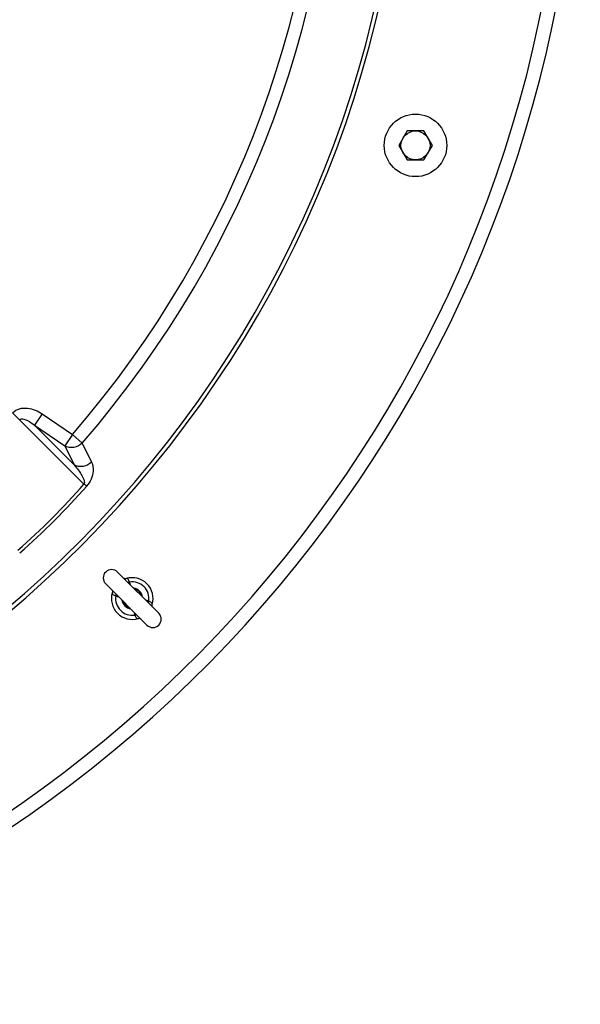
# Model space of a CAD drawing. Header units: millimetres. Extents: x 0 to 297, y 0 to 210.
# Tile 7 of 34: x 160 to 168, y 71 to 85. Entities that reach past the tile are written whole.
import ezdxf

# ---------------------------------------------------------------- set-up
doc = ezdxf.new("R2010")
doc.units = ezdxf.units.MM
doc.header["$LTSCALE"] = 16.335
doc.layers.get('0').update_dxf_attribs({"linetype": 'CONTINUOUS'})

msp = doc.modelspace()

# ---------------------------------------------------------------- linework, layer by layer
at = {"color": 7, "linetype": 'Continuous'}
for p, q in [((165.402, 83.62), (165.281, 83.41)), ((165.644, 83.62), (165.402, 83.62)), ((165.766, 83.41), (165.644, 83.62)), ((165.281, 83.41), (165.402, 83.2)), ((165.644, 83.2), (165.766, 83.41)), ((165.402, 83.2), (165.644, 83.2)), ((161.234, 77.268), (161.827, 76.675)), ((161.065, 77.098), (161.657, 76.505)), ((161.733, 76.799), (161.733, 76.799))]:
    msp.add_line(p, q, dxfattribs=at)
at = {"color": 9, "linetype": 'Continuous'}
for p, q in [((159.723, 79.561), (160.751, 78.533)), ((160.151, 79.544), (160.04, 79.381)), ((160.151, 79.544), (160.584, 79.248)), ((160.04, 79.381), (160.474, 79.086)), ((160.608, 78.813), (160.04, 79.381)), ((160.584, 79.248), (160.474, 79.086)), ((160.584, 79.248), (160.727, 79.125)), ((160.727, 79.125), (160.861, 78.85)), ((160.474, 79.086), (160.608, 78.813)), ((161.409, 77.123), (161.387, 77.115)), ((161.209, 76.923), (161.217, 76.946)), ((161.683, 76.849), (161.676, 76.826)), ((161.484, 76.649), (161.506, 76.657))]:
    msp.add_line(p, q, dxfattribs=at)
at = {"color": 7, "linetype": 'Continuous'}
for points in [[(161.359, 77.173), (161.357, 77.173), (161.353, 77.172), (161.349, 77.171), (161.345, 77.171), (161.341, 77.171), (161.338, 77.172), (161.335, 77.173), (161.332, 77.174), (161.33, 77.175), (161.328, 77.175), (161.326, 77.176), (161.325, 77.177), (161.324, 77.178)], [(161.154, 77.009), (161.154, 77.008), (161.155, 77.008), (161.155, 77.007), (161.156, 77.006), (161.157, 77.005), (161.158, 77.003), (161.159, 77), (161.16, 76.998), (161.16, 76.995), (161.161, 76.991), (161.161, 76.987), (161.161, 76.984), (161.161, 76.979), (161.16, 76.975), (161.159, 76.973)], [(161.739, 76.763), (161.738, 76.764), (161.738, 76.764), (161.737, 76.765), (161.737, 76.766), (161.736, 76.768), (161.735, 76.769), (161.734, 76.772), (161.733, 76.774), (161.732, 76.777), (161.732, 76.781), (161.731, 76.785), (161.732, 76.789), (161.732, 76.793), (161.733, 76.797), (161.733, 76.799)], [(161.533, 76.599), (161.535, 76.599), (161.54, 76.6), (161.544, 76.601), (161.548, 76.601), (161.552, 76.601), (161.555, 76.6), (161.558, 76.599), (161.561, 76.598), (161.563, 76.597), (161.565, 76.597), (161.566, 76.596), (161.567, 76.595), (161.568, 76.594)]]:
    msp.add_lwpolyline(points, dxfattribs=at)
for radius in [0.45, 0.209]:
    msp.add_circle((165.523, 83.41), radius, dxfattribs=at)
for centre, radius, start, end in [((149.355, 88.978), 18.54, 284.6962, 75.3038), ((161.149, 77.183), 0.12, 45, 225), ((161.446, 76.886), 0.3, 343.1255, 106.8745), ((161.446, 76.886), 0.15, 8.1602, 81.8398), ((161.446, 76.886), 0.14, 13.9974, 75.9446), ((161.446, 76.886), 0.3, 163.1255, 286.8745), ((161.446, 76.886), 0.15, 188.1602, 261.8398), ((161.446, 76.886), 0.14, 193.9974, 255.9446), ((161.743, 76.589), 0.12, 225, 45)]:
    msp.add_arc(centre, radius, start, end, dxfattribs=at)
at = {"color": 9, "linetype": 'Continuous'}
for centre, radius, start, end in [((149.355, 88.978), 18.34, 284.6962, 75.3038), ((149.355, 88.978), 16.043, 273.8502, 266.1536), ((149.355, 88.978), 15.986, 273.9678, 266.0322), ((149.355, 88.978), 15.047, 319.0939, 40.9061), ((149.355, 88.978), 14.858, 319.0939, 40.9061), ((153.234, 85.099), 9.981, 311.132, 318.868), ((153.15, 85.183), 10.147, 311.1484, 318.8516), ((161.446, 76.886), 0.24, 351.0871, 98.9129), ((161.446, 76.886), 0.24, 171.0871, 278.9129)]:
    msp.add_arc(centre, radius, start, end, dxfattribs=at)
for points, knots in [([(159.723, 79.561), (159.75, 79.588), (159.821, 79.627), (159.938, 79.633), (160.051, 79.602), (160.119, 79.565), (160.151, 79.544)], [0, 0, 0, 0, 0.248634, 0.498518, 0.749119, 1, 1, 1, 1]), ([(159.823, 79.461), (159.838, 79.476), (159.876, 79.474), (159.913, 79.461), (159.968, 79.436), (160.009, 79.407), (160.04, 79.381)], [0, 0, 0, 0, 0.253278, 0.379482, 0.504588, 1, 1, 1, 1]), ([(160.727, 79.125), (160.695, 79.091), (160.609, 79.045), (160.512, 79.063), (160.474, 79.086)], [0, 0, 0, 0, 0.506329, 1, 1, 1, 1]), ([(160.861, 78.85), (160.829, 78.818), (160.743, 78.772), (160.647, 78.79), (160.608, 78.813)], [0, 0, 0, 0, 0.506309, 1, 1, 1, 1]), ([(160.861, 78.85), (160.88, 78.81), (160.897, 78.683), (160.841, 78.564), (160.79, 78.506)], [0, 0, 0, 0, 0.366091, 1, 1, 1, 1]), ([(160.608, 78.813), (160.625, 78.793), (160.658, 78.753), (160.703, 78.69), (160.736, 78.632), (160.756, 78.581), (160.76, 78.547), (160.751, 78.533)], [0, 0, 0, 0, 0.237921, 0.478179, 0.723506, 0.851777, 1, 1, 1, 1]), ([(160.79, 78.506), (160.788, 78.507), (160.774, 78.516), (160.761, 78.526), (160.751, 78.533)], [0, 0, 0, 0, 0.182459, 1, 1, 1, 1]), ([(161.409, 77.123), (161.402, 77.137), (161.396, 77.158), (161.374, 77.174), (161.364, 77.174), (161.359, 77.173)], [0, 0, 0, 0, 0.605173, 0.823546, 1, 1, 1, 1]), ([(161.159, 76.973), (161.158, 76.969), (161.159, 76.958), (161.169, 76.944), (161.187, 76.933), (161.202, 76.927), (161.209, 76.923)], [0, 0, 0, 0, 0.176123, 0.394088, 0.673174, 1, 1, 1, 1]), ([(161.733, 76.799), (161.735, 76.803), (161.734, 76.814), (161.723, 76.828), (161.705, 76.839), (161.691, 76.845), (161.683, 76.849)], [0, 0, 0, 0, 0.176107, 0.394071, 0.673178, 1, 1, 1, 1]), ([(161.484, 76.649), (161.491, 76.635), (161.497, 76.614), (161.518, 76.598), (161.529, 76.598), (161.533, 76.599)], [0, 0, 0, 0, 0.605159, 0.823538, 1, 1, 1, 1])]:
    msp.add_open_spline(points, degree=3, knots=knots, dxfattribs=at)
for points in [[(161.421, 77.081), (161.418, 77.095), (161.414, 77.109), (161.409, 77.123)], [(161.209, 76.923), (161.223, 76.918), (161.237, 76.914), (161.252, 76.911)], [(161.683, 76.849), (161.669, 76.854), (161.655, 76.858), (161.641, 76.861)], [(161.471, 76.691), (161.475, 76.677), (161.479, 76.663), (161.484, 76.649)]]:
    msp.add_open_spline(points, degree=3, dxfattribs=at)

doc.saveas('drawing.dxf')
